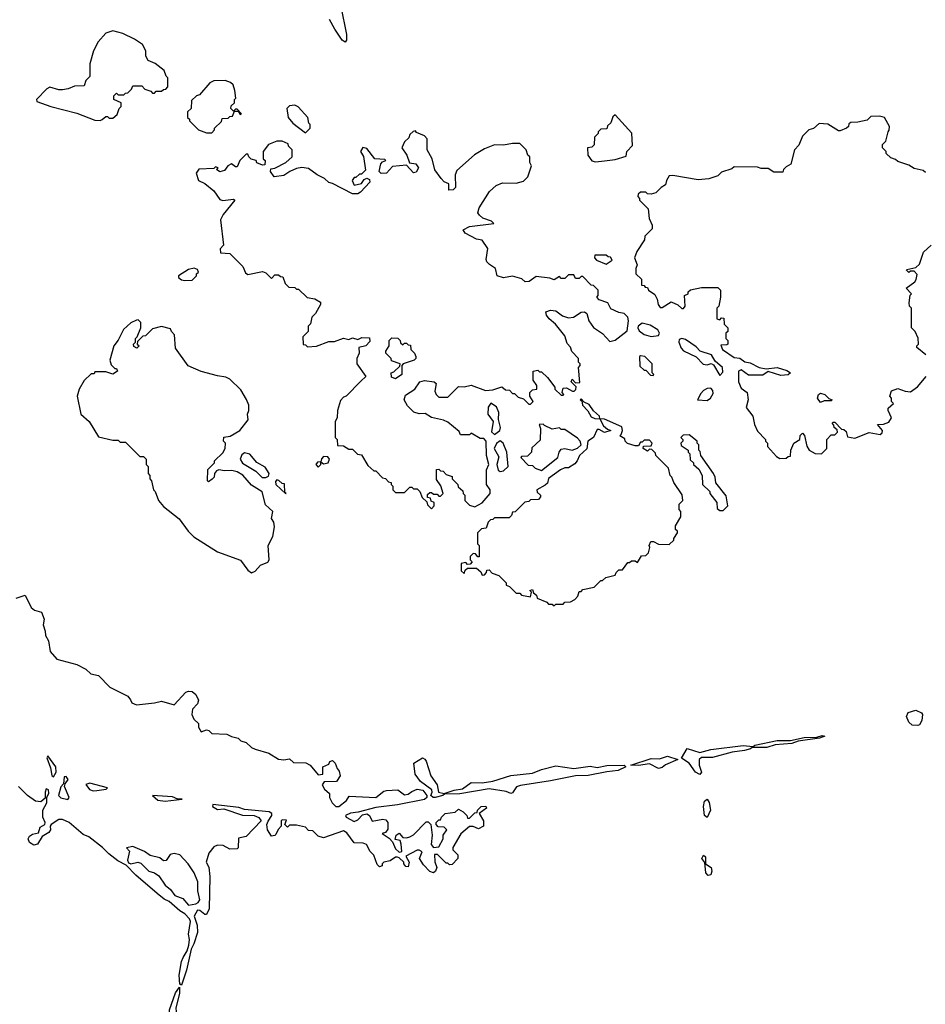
# Model space of a CAD drawing. Extents: x 2386423 to 2568864, y 578392 to 761999.
# Tile 104 of 256: x 2523567 to 2528597, y 641515 to 646988. Entities that reach past the tile are written whole.
import ezdxf

# ---------------------------------------------------------------- set-up
doc = ezdxf.new("R2010")
doc.units = 0

msp = doc.modelspace()

# ---------------------------------------------------------------- linework, layer by layer
at = {"layer": '0CON05XD'}
for points in [[(2525351.7, 647061.7), (2525382.5, 646905), (2525382.5, 646875), (2525375, 646862.5), (2525357.5, 646875), (2525316.7, 646935), (2525288.3, 646988.3)], [(2524015, 646427.5), (2524025, 646432.5), (2524045, 646450), (2524055, 646450), (2524065, 646440), (2524085, 646440), (2524108.3, 646461.7), (2524120, 646495), (2524130, 646505), (2524130, 646525), (2524090, 646545), (2524090, 646565), (2524105, 646580), (2524115, 646570), (2524145, 646570), (2524155, 646580), (2524168.3, 646581.7), (2524188.3, 646601.7), (2524195, 646620), (2524245, 646620), (2524261.7, 646601.7), (2524295, 646590), (2524305, 646580), (2524315, 646580), (2524325, 646590), (2524355, 646590), (2524365, 646600), (2524378.3, 646601.7), (2524390, 646615), (2524390, 646665), (2524380, 646675), (2524370, 646705), (2524320, 646745), (2524280.7, 646760.7), (2524267.5, 646785), (2524267.5, 646815), (2524249.3, 646849.3), (2524205, 646880), (2524140.7, 646910.7), (2524083.6, 646926.4), (2524045, 646912.5), (2524002.5, 646865), (2523977.5, 646815), (2523957, 646743), (2523957, 646673), (2523935, 646650), (2523925, 646620), (2523870.7, 646619.3), (2523836.4, 646603.6), (2523805, 646597.5), (2523785, 646597.5), (2523735, 646612.5), (2523717, 646603), (2523660, 646545), (2523663, 646533), (2523740, 646505), (2523885, 646468.8), (2523985, 646430), (2524015, 646427.5)], [(2524635, 646360), (2524650, 646375), (2524650, 646385), (2524688.3, 646421.7), (2524691.7, 646438.3), (2524725, 646440), (2524735, 646450), (2524748.3, 646451.7), (2524760, 646480), (2524780, 646480), (2524791.7, 646461.7), (2524800, 646465), (2524775, 646490), (2524765, 646490), (2524755, 646480), (2524740, 646495), (2524741.7, 646508.3), (2524760, 646525), (2524760, 646545), (2524767.5, 646552.5), (2524762.5, 646595), (2524752.5, 646625), (2524738.3, 646638.3), (2524709.3, 646649.3), (2524645, 646647.5), (2524623.6, 646636.4), (2524565, 646570), (2524550, 646565), (2524521.7, 646538.3), (2524520, 646495), (2524500, 646475), (2524500, 646445), (2524510, 646435), (2524510, 646425), (2524560, 646375), (2524605, 646360), (2524635, 646360)], [(2525155, 646360), (2525180, 646385), (2525180, 646405), (2525173, 646413), (2525167.5, 646445), (2525113.6, 646503.6), (2525095, 646512.5), (2525065, 646510), (2525050, 646495), (2525057.5, 646445), (2525083.6, 646413.6), (2525155, 646360)], [(2526765, 646198.8), (2526815, 646203.8), (2526875, 646210), (2526935, 646230), (2526940, 646255), (2526971.7, 646288.3), (2526967, 646357), (2526875, 646460), (2526861.7, 646448.3), (2526850, 646415), (2526831.7, 646398.3), (2526828.3, 646381.7), (2526795, 646380), (2526780, 646365), (2526780, 646355), (2526760, 646335), (2526758.3, 646291.7), (2526745, 646280), (2526720, 646275), (2526722.5, 646235), (2526744.2, 646204.2), (2526765, 646198.8)], [(2528598.3, 646138.3), (2528585, 646150), (2528535, 646160), (2528505, 646180), (2528445, 646200), (2528431.7, 646211.7), (2528405, 646220), (2528380, 646245), (2528380, 646255), (2528360, 646275), (2528360, 646295), (2528377, 646313), (2528390, 646365), (2528397, 646373), (2528397.5, 646395), (2528370, 646445), (2528345, 646452.5), (2528295, 646450), (2528275, 646430), (2528221.7, 646418.3), (2528183, 646417), (2528171.7, 646408.3), (2528170, 646395), (2528160, 646385), (2528125, 646370), (2528115, 646370), (2528055, 646407.5), (2528008.3, 646411.7), (2527977, 646383), (2527950, 646375), (2527915, 646340), (2527895, 646290), (2527870, 646265), (2527850, 646185), (2527825, 646170), (2527810, 646155), (2527805, 646140), (2527755, 646140), (2527725, 646160), (2527685, 646160), (2527665, 646167.5), (2527535, 646170), (2527521.7, 646158.3), (2527465, 646140), (2527445, 646120), (2527395, 646102.5), (2527335, 646097.5), (2527195, 646122.5), (2527175, 646120), (2527160, 646095), (2527155, 646070), (2527130, 646055), (2527100, 646025), (2527075, 646017.5), (2527055, 646020), (2527045, 646030), (2527015, 646030), (2527001.7, 646018.3), (2527000, 646005), (2527010, 645995), (2527010, 645985), (2527057, 645937), (2527063, 645883), (2527080, 645845), (2527080, 645825), (2527040, 645785), (2527037.5, 645765), (2526995, 645700), (2526982.5, 645665), (2526997.5, 645625), (2526990, 645605), (2526990, 645575), (2527020, 645545), (2527021.7, 645511.7), (2527035, 645510), (2527041.7, 645501.7), (2527055, 645500), (2527060, 645485), (2527095, 645460), (2527107.5, 645435), (2527112.5, 645405), (2527125, 645387.5), (2527135, 645387.5), (2527185, 645420), (2527222.5, 645402.5), (2527245, 645382.5), (2527255, 645382.5), (2527262.5, 645395), (2527260, 645455), (2527280, 645465), (2527280, 645475), (2527293, 645487), (2527355, 645500), (2527445, 645500), (2527460, 645485), (2527460, 645445), (2527450, 645395), (2527440, 645385), (2527440, 645325), (2527455, 645320), (2527465, 645330), (2527478.3, 645328.3), (2527480, 645295), (2527500, 645275), (2527500, 645255), (2527490, 645245), (2527490, 645215), (2527500, 645205), (2527500, 645185), (2527495, 645180), (2527461.7, 645178.3), (2527470, 645155), (2527535, 645110.8), (2527567, 645107), (2527595, 645086.2), (2527625, 645080), (2527675, 645053.8), (2527712.5, 645047.5), (2527775, 645053.8), (2527828.8, 645038.8), (2527847.5, 645025), (2527836.2, 645013.8), (2527795, 645010), (2527725, 645033.3), (2527695, 645011.2), (2527615, 645012.5), (2527575, 645042.5), (2527560, 645035), (2527560, 644975), (2527575, 644940), (2527607.5, 644915), (2527612.5, 644875), (2527603, 644833), (2527640, 644785), (2527648.3, 644738.3), (2527665, 644700), (2527710, 644655), (2527710, 644645), (2527720, 644635), (2527720, 644615), (2527770.7, 644560.7), (2527788.3, 644548.3)], [(2525855, 644270), (2525870, 644285), (2525870, 644305), (2525851.7, 644311.7), (2525848.3, 644328.3), (2525831.7, 644331.7), (2525831.7, 644348.3), (2525845, 644360), (2525855, 644360), (2525865, 644350), (2525885, 644350), (2525895, 644340), (2525905, 644340), (2525920, 644355), (2525907, 644397), (2525883, 644433), (2525881.7, 644488.3), (2525895, 644490), (2525905, 644480), (2525918.3, 644478.3), (2525935, 644460), (2525968.3, 644448.3), (2525970, 644435), (2526000, 644405), (2526001.7, 644391.7), (2526028.3, 644368.3), (2526030, 644355), (2526040, 644345), (2526040, 644315), (2526065, 644290), (2526095, 644280), (2526135, 644302.5), (2526180, 644355), (2526180, 644375), (2526160, 644405), (2526160, 644485), (2526172.5, 644515), (2526160, 644565), (2526157.5, 644645), (2526145, 644660), (2526125, 644660), (2526075, 644690), (2526065, 644680), (2526015, 644680), (2526008.3, 644698.3), (2525945, 644750), (2525921.7, 644761.7), (2525855, 644777.5), (2525819.3, 644799.3), (2525785, 644796.7), (2525756.1, 644806.1), (2525721.2, 644841.2), (2525703.3, 644875), (2525709.3, 644900.7), (2525762.5, 644935), (2525790, 644975), (2525815, 644982.5), (2525870, 644975), (2525880, 644965), (2525873.6, 644923.6), (2525880, 644905), (2525895, 644890), (2525945, 644890), (2526005, 644950), (2526035, 644947.5), (2526075, 644956.7), (2526155, 644926.7), (2526195, 644931.2), (2526245, 644947.5), (2526265, 644930), (2526288.3, 644928.3), (2526305, 644910), (2526315, 644910), (2526335, 644890), (2526365, 644880), (2526395, 644850), (2526405, 644850), (2526420, 644865), (2526400, 644895), (2526400, 644915), (2526415, 644930), (2526440, 644935), (2526440, 644955), (2526420, 644985), (2526420, 645035), (2526445, 645040), (2526455, 645030), (2526465, 645030), (2526498.3, 644998.3), (2526540, 644945), (2526540, 644935), (2526575, 644900), (2526585, 644900), (2526590, 644905), (2526580, 644915), (2526585, 644940), (2526605, 644942.5), (2526637, 644923), (2526647.5, 644922.5), (2526657, 644933), (2526657.5, 644947.5), (2526630, 644975), (2526635, 644990), (2526655, 644970), (2526678.3, 644971.7), (2526670, 645055), (2526680, 645065), (2526680, 645075), (2526670, 645085), (2526670, 645105), (2526633, 645143), (2526627, 645167), (2526608.3, 645188.3), (2526595, 645230), (2526542.5, 645295), (2526507.5, 645325), (2526492.5, 645345), (2526490, 645365), (2526515, 645372.5), (2526545, 645370), (2526581.7, 645341.7), (2526615, 645330), (2526642.5, 645335), (2526685, 645362.5), (2526705, 645363.3), (2526716.7, 645355), (2526728.8, 645315), (2526755, 645277.5), (2526805, 645243.8), (2526845, 645200), (2526875, 645207.5), (2526940.7, 645259.3), (2526949.2, 645315), (2526945.4, 645335.4), (2526925, 645355.6), (2526895, 645360), (2526850.3, 645380.3), (2526833.6, 645413.6), (2526785, 645430), (2526772.5, 645445), (2526780, 645455), (2526780, 645485), (2526755, 645510), (2526741.7, 645511.7), (2526695, 645560), (2526685, 645560), (2526675, 645550), (2526655, 645550), (2526645, 645570), (2526615, 645570), (2526595, 645550), (2526575, 645550), (2526565, 645560), (2526535, 645542.5), (2526511.7, 645551.7), (2526435, 645560), (2526397, 645533), (2526375, 645530), (2526357, 645547), (2526305, 645562.5), (2526255, 645553.8), (2526220, 645565), (2526210, 645605), (2526177, 645627), (2526161.7, 645641.7), (2526157.5, 645655), (2526167, 645717), (2526135, 645762.5), (2526105, 645767.5), (2526041.5, 645801.5), (2526030, 645820), (2526065, 645837.8), (2526200, 645855), (2526188.3, 645868.3), (2526140, 645885), (2526120.7, 645900.7), (2526112.5, 645915), (2526118.3, 645941.7), (2526177, 646033), (2526213, 646067), (2526248.3, 646081.7), (2526325, 646080), (2526365, 646090), (2526390, 646115), (2526410, 646175), (2526400, 646195), (2526400, 646225), (2526390, 646235), (2526380, 646265), (2526345, 646300), (2526305, 646300), (2526255, 646290), (2526205, 646293.3), (2526149.3, 646270.7), (2526093.6, 646236.4), (2525995, 646150), (2525986.7, 646125), (2525987.5, 646055), (2525975, 646042.5), (2525950, 646040), (2525950, 646075), (2525925, 646087.5), (2525907.5, 646105), (2525873, 646153), (2525857.5, 646215), (2525830, 646265), (2525830, 646325), (2525815, 646342.5), (2525771.7, 646361.7), (2525765, 646370), (2525753, 646367), (2525735, 646350), (2525728.3, 646331.7), (2525705, 646310), (2525690, 646275), (2525717.5, 646235), (2525731.7, 646191.7), (2525767, 646187), (2525782.5, 646165), (2525769.3, 646140.7), (2525755, 646137.5), (2525715, 646180), (2525638.3, 646171.7), (2525604.2, 646135.8), (2525575, 646133.8), (2525563.8, 646145), (2525573, 646187), (2525581.7, 646198.3), (2525600, 646205), (2525595, 646210), (2525540, 646215), (2525495, 646272.5), (2525473, 646277), (2525460, 646255), (2525477, 646227), (2525487.5, 646152.5), (2525465, 646130), (2525455, 646130), (2525435, 646110), (2525425, 646110), (2525413.6, 646093.6), (2525425, 646067.5), (2525465, 646077.5), (2525480.7, 646099.3), (2525495, 646107.5), (2525510, 646100), (2525511.2, 646085), (2525460.7, 646029.3), (2525445, 646020), (2525415, 646020), (2525305, 646077.5), (2525285, 646082.5), (2525260, 646105), (2525220, 646125), (2525171.7, 646161.7), (2525135, 646166.2), (2525105, 646161.2), (2525067.5, 646145), (2525035, 646121.2), (2524980, 646115), (2524960, 646145), (2524961.7, 646158.3), (2524985, 646162.5), (2525045, 646193.3), (2525080, 646225), (2525080, 646265), (2525060, 646285), (2525058.3, 646298.3), (2525025, 646312.5), (2524995, 646312.5), (2524950, 646295), (2524920, 646255), (2524920, 646215), (2524930, 646205), (2524928.3, 646181.7), (2524915, 646180), (2524885, 646192.5), (2524880, 646205), (2524853, 646213), (2524840, 646225), (2524835, 646240), (2524825, 646240), (2524790, 646205), (2524775, 646170), (2524765, 646170), (2524743, 646187), (2524723.6, 646176.4), (2524705, 646150), (2524678.3, 646141.7), (2524660, 646155), (2524670, 646165), (2524655, 646170), (2524645, 646160), (2524563, 646157), (2524547.5, 646135), (2524560, 646095), (2524595, 646077.5), (2524645.9, 646035.9), (2524678.8, 645988.8), (2524695, 645982.5), (2524755, 645990), (2524762.5, 645985), (2524697.5, 645905), (2524683.3, 645875), (2524700, 645735), (2524680, 645715), (2524681.7, 645691.7), (2524735, 645687.5), (2524805.9, 645615.9), (2524821.7, 645581.7), (2524835, 645572.5), (2524915, 645587.5), (2524935, 645580), (2524965, 645550), (2524985, 645570), (2525005, 645570), (2525015, 645560), (2525028.3, 645558.3), (2525041.7, 645521.7), (2525061.7, 645501.7), (2525095, 645500), (2525105, 645490), (2525115, 645490), (2525163, 645443), (2525207, 645437), (2525238.3, 645418.3), (2525237.5, 645405), (2525210, 645355), (2525190, 645335), (2525181.7, 645298.3), (2525170, 645285), (2525170, 645255), (2525140, 645225), (2525141.7, 645181.7), (2525155, 645180), (2525165, 645170), (2525215, 645172.5), (2525285, 645200), (2525315, 645200), (2525365, 645217.5), (2525395, 645210), (2525415, 645220), (2525445, 645210), (2525468.3, 645221.7), (2525509.3, 645219.3), (2525511.7, 645198.3), (2525490, 645175), (2525450, 645165), (2525452.5, 645135), (2525440, 645105), (2525440, 645075), (2525490, 645005), (2525461.7, 644978.3), (2525380, 644895), (2525365, 644890), (2525348.3, 644871.7), (2525332.5, 644815), (2525330, 644775), (2525320, 644755), (2525320, 644665), (2525330, 644655), (2525331.7, 644621.7), (2525365, 644620), (2525395, 644600), (2525415, 644600), (2525443, 644573), (2525465, 644570), (2525500.7, 644510.7), (2525535, 644480), (2525545, 644480), (2525581.7, 644441.7), (2525598.3, 644438.3), (2525615, 644420), (2525630, 644415), (2525630, 644405), (2525640, 644395), (2525640, 644375), (2525655, 644360), (2525705, 644360), (2525735, 644390), (2525745, 644390), (2525755, 644380), (2525775, 644380), (2525790, 644365), (2525801.7, 644331.7), (2525828.3, 644308.3), (2525831.7, 644291.7), (2525855, 644270)], [(2528600, 645125), (2528550, 645165), (2528550, 645175), (2528560, 645185), (2528557, 645217), (2528540, 645255), (2528520, 645275), (2528520, 645385), (2528510, 645395), (2528507.5, 645415), (2528512.5, 645457.5), (2528520, 645465), (2528490, 645495), (2528538.3, 645531.7), (2528547, 645543), (2528551.7, 645571.7), (2528535, 645590), (2528515, 645590), (2528505, 645582.5), (2528492.5, 645595), (2528495, 645600), (2528545, 645610), (2528565, 645630), (2528587.5, 645695), (2528630, 645735)], [(2526825, 645630), (2526858.3, 645651.7), (2526848.3, 645668.3), (2526835, 645670), (2526825, 645680), (2526761.7, 645678.3), (2526760, 645665), (2526771.7, 645651.7), (2526825, 645630)], [(2524485, 645537.5), (2524525, 645540), (2524550, 645565), (2524550, 645575), (2524560, 645585), (2524555, 645600), (2524537, 645607), (2524505, 645600), (2524450, 645565), (2524450, 645555), (2524465, 645542.5), (2524485, 645537.5)], [(2524855, 643912.5), (2524875, 643922.5), (2524903.9, 643956.1), (2524945, 643972.5), (2524952.5, 643985), (2524946.7, 644065), (2524973.3, 644115), (2524981.7, 644168.3), (2524978.8, 644195), (2524966, 644215), (2524972.5, 644255), (2524932.2, 644292.2), (2524914, 644364), (2524855, 644401.2), (2524805.6, 644455.6), (2524774.6, 644474.6), (2524745, 644482.2), (2524705, 644480), (2524673.3, 644486.7), (2524660, 644480), (2524650, 644465), (2524647.5, 644445), (2524636.4, 644433.6), (2524615, 644420), (2524610, 644425), (2524611.7, 644488.3), (2524650, 644525), (2524650, 644535), (2524695, 644580), (2524707.5, 644605), (2524710, 644635), (2524700, 644645), (2524701.7, 644668.3), (2524737, 644673), (2524790, 644705), (2524837, 644763), (2524832.5, 644795), (2524840, 644815), (2524840, 644845), (2524827, 644877), (2524795, 644930), (2524735, 644990), (2524711.7, 645001.7), (2524665, 645007.5), (2524575, 645032.5), (2524503.6, 645063.6), (2524433, 645163), (2524427, 645237), (2524410, 645255), (2524405, 645270), (2524355, 645282.5), (2524305, 645270), (2524265, 645230), (2524251.7, 645228.3), (2524221.7, 645198.3), (2524220, 645185), (2524230, 645175), (2524218.3, 645161.7), (2524201.7, 645171.7), (2524200, 645185), (2524210, 645195), (2524210, 645215), (2524220, 645225), (2524240, 645275), (2524240, 645305), (2524225, 645320), (2524215, 645317.5), (2524185, 645302.5), (2524143.6, 645266.4), (2524113.6, 645206.4), (2524090, 645175), (2524067.5, 645095), (2524075, 645070), (2524095, 645050), (2524105, 645050), (2524110, 645035), (2524085, 645017.5), (2524045, 645030), (2523985, 645030), (2523980, 645020), (2523965, 645020), (2523925, 644982.5), (2523896.7, 644935), (2523886.7, 644895), (2523907.5, 644795), (2523952.5, 644755), (2524005, 644670), (2524085, 644650), (2524115, 644650), (2524125, 644640), (2524155, 644640), (2524235, 644560), (2524255, 644560), (2524270, 644545), (2524270, 644515), (2524280, 644505), (2524280, 644465), (2524290, 644455), (2524290, 644435), (2524300, 644425), (2524310, 644375), (2524320, 644365), (2524337.5, 644315), (2524365, 644282.5), (2524453, 644213), (2524503.3, 644145), (2524534.3, 644114.3), (2524665, 644030), (2524793.6, 643983.6), (2524835, 643927.5), (2524855, 643912.5)], [(2527075, 645227.5), (2527115, 645233.3), (2527121.2, 645245), (2527111.2, 645265), (2527069.2, 645289.2), (2527025, 645301.4), (2527002, 645285), (2527000, 645275), (2527008.3, 645258.3), (2527035, 645238), (2527075, 645227.5)], [(2525655, 644992.5), (2525631.7, 645001.7), (2525630, 645025), (2525645, 645030), (2525678.3, 645061.7), (2525680, 645075), (2525631.7, 645091.7), (2525630, 645105), (2525600, 645135), (2525600, 645145), (2525620, 645175), (2525620, 645205), (2525635, 645220), (2525668.3, 645218.3), (2525680, 645205), (2525681.7, 645191.7), (2525695, 645180), (2525705, 645190), (2525715, 645190), (2525725, 645180), (2525738.3, 645178.3), (2525740, 645155), (2525760, 645135), (2525767.5, 645115), (2525767.5, 645105), (2525757.5, 645095), (2525697.5, 645075), (2525690, 645065), (2525690, 645015), (2525655, 644992.5)], [(2527455, 645010), (2527471.7, 645028.3), (2527470, 645055), (2527430, 645090), (2527408.8, 645125), (2527346, 645146), (2527325, 645168.8), (2527265, 645211.2), (2527245, 645216), (2527230, 645210), (2527227.5, 645195), (2527241.7, 645161.7), (2527255, 645147.5), (2527323.6, 645113.6), (2527363, 645073), (2527385, 645070), (2527407.5, 645077.5), (2527420, 645070), (2527455, 645010)], [(2527085, 645010), (2527090, 645015), (2527080, 645025), (2527080, 645075), (2527040, 645115), (2527015, 645120), (2527010, 645115), (2527011.7, 645061.7), (2527035, 645040), (2527045, 645040), (2527071.7, 645011.7), (2527085, 645010)], [(2527788.3, 644548.3), (2527825, 644550), (2527835, 644560), (2527848.3, 644561.7), (2527850, 644595), (2527866.4, 644633.6), (2527900, 644655), (2527903, 644677), (2527915, 644690), (2527927, 644677), (2527938.3, 644618.3), (2527952.5, 644595), (2527985, 644577.5), (2528020, 644575), (2528050, 644605), (2528050, 644655), (2528075, 644680), (2528095, 644680), (2528110, 644695), (2528108.3, 644708.3), (2528091.7, 644721.7), (2528090, 644735), (2528080, 644745), (2528085, 644750), (2528095, 644750), (2528131.7, 644711.7), (2528145, 644710), (2528158.3, 644698.3), (2528165, 644670), (2528205, 644662.5), (2528285, 644692.5), (2528347, 644683), (2528358.3, 644691.7), (2528360, 644705), (2528331.7, 644738.3), (2528365, 644740), (2528395, 644750), (2528410, 644775), (2528390, 644815), (2528391.7, 644828.3), (2528420, 644855), (2528410, 644865), (2528410, 644885), (2528400, 644895), (2528410, 644925), (2528445, 644937.5), (2528485, 644922.5), (2528515, 644920), (2528553, 644947), (2528602.5, 645005)], [(2527385, 644872), (2527403.3, 644885), (2527419.3, 644910.7), (2527417, 644927), (2527405, 644940), (2527385, 644938.8), (2527365, 644926.7), (2527349.5, 644910.5), (2527332.5, 644875), (2527385, 644872)], [(2528015, 644860), (2527997.5, 644885), (2528003.3, 644905), (2528015, 644912.5), (2528040, 644905), (2528061.7, 644881.7), (2528080, 644875), (2528075, 644870), (2528035, 644870), (2528015, 644860)], [(2526535, 643730), (2526545, 643740), (2526585, 643740), (2526595, 643750), (2526627, 643753), (2526650, 643765), (2526667, 643783), (2526675, 643810), (2526685, 643810), (2526695, 643820), (2526757, 643833), (2526795, 643870), (2526805, 643870), (2526823, 643887), (2526875, 643900), (2526880, 643915), (2526895, 643930), (2526915, 643930), (2526945, 643970), (2526955, 643970), (2526965, 643980), (2526985, 643980), (2526998.3, 643971.7), (2527021.7, 644008.3), (2527045, 644010), (2527060, 644025), (2527067.5, 644055), (2527062.5, 644065), (2527073, 644087), (2527087, 644087), (2527115, 644072.5), (2527175, 644070), (2527200, 644095), (2527200, 644105), (2527220, 644135), (2527220, 644145), (2527210, 644155), (2527210, 644175), (2527240, 644225), (2527240, 644255), (2527230, 644265), (2527230, 644295), (2527250, 644315), (2527247, 644347), (2527200, 644415), (2527190, 644445), (2527180, 644455), (2527170, 644495), (2527100, 644565), (2527098.3, 644578.3), (2527078.3, 644598.3), (2527065, 644600), (2527055, 644590), (2527030, 644605), (2527031.7, 644618.3), (2527075, 644620), (2527080, 644635), (2527065, 644650), (2527035, 644650), (2527025, 644640), (2527015, 644640), (2527005, 644620), (2526985, 644620), (2526943, 644633), (2526930, 644645), (2526928.3, 644658.3), (2526900, 644675), (2526908.3, 644681.7), (2526916.1, 644703.9), (2526912.5, 644725), (2526815, 644766.7), (2526790, 644770), (2526787.5, 644785), (2526753.6, 644813.6), (2526729.3, 644849.3), (2526701.7, 644861.7), (2526685, 644880), (2526680, 644875), (2526690, 644870), (2526692.5, 644845), (2526723.6, 644813.6), (2526740.7, 644780.7), (2526760.7, 644770.7), (2526790, 644770), (2526810, 644730), (2526831.7, 644711.7), (2526850, 644705), (2526815, 644692.5), (2526785, 644710), (2526775, 644710), (2526753.9, 644666.1), (2526723.3, 644645), (2526717, 644603), (2526676.2, 644565), (2526663.8, 644535), (2526650, 644520), (2526615, 644497.5), (2526595, 644496.7), (2526570, 644485), (2526505, 644437.5), (2526498.3, 644411.7), (2526485, 644400), (2526440, 644375), (2526441.7, 644361.7), (2526460, 644345), (2526460, 644335), (2526448.3, 644321.7), (2526405, 644320), (2526395, 644310), (2526373, 644307), (2526318.3, 644251.7), (2526305, 644250), (2526298.3, 644231.7), (2526285, 644220), (2526205, 644220), (2526195, 644210), (2526181.7, 644208.3), (2526170, 644195), (2526158.3, 644161.7), (2526131.7, 644158.3), (2526110, 644135), (2526110, 644075), (2526120, 644065), (2526118.3, 644001.7), (2526111.7, 644001.7), (2526098.3, 644018.3), (2526085, 644020), (2526070, 644005), (2526070, 643985), (2526080, 643975), (2526068.3, 643961.7), (2526055, 643960), (2526045, 643970), (2526020, 643965), (2526020, 643925), (2526035, 643910), (2526041.7, 643928.3), (2526055, 643940), (2526105, 643940), (2526128.3, 643918.3), (2526135, 643900), (2526148.3, 643901.7), (2526160, 643915), (2526161.7, 643928.3), (2526175, 643930), (2526191.7, 643911.7), (2526228.3, 643898.3), (2526268.3, 643858.3), (2526270, 643845), (2526288.3, 643838.3), (2526325, 643800), (2526345, 643800), (2526355, 643790), (2526405, 643780), (2526410, 643805), (2526400, 643815), (2526415, 643820), (2526421.7, 643801.7), (2526438.3, 643788.3), (2526441.7, 643771.7), (2526495, 643750), (2526505, 643740), (2526525, 643740), (2526535, 643730)], [(2526205, 644682.5), (2526233.3, 644705), (2526238.3, 644721.7), (2526226.2, 644765), (2526229.2, 644805), (2526215.6, 644835.6), (2526183.3, 644856.7), (2526170, 644835), (2526167.5, 644795), (2526196.7, 644755), (2526187, 644697), (2526205, 644682.5)], [(2526465, 644482), (2526556.2, 644555), (2526563.3, 644585), (2526575, 644600), (2526595, 644603.8), (2526635, 644596), (2526665, 644606), (2526685.9, 644624.1), (2526680, 644645), (2526665, 644662.5), (2526595, 644710), (2526575, 644710), (2526565, 644720), (2526525, 644712.5), (2526481.7, 644731.7), (2526475, 644740), (2526451.7, 644738.3), (2526460, 644715), (2526458.3, 644651.7), (2526411.7, 644608.3), (2526410, 644585), (2526388.3, 644561.7), (2526355, 644560), (2526350, 644555), (2526391.7, 644511.7), (2526415, 644510), (2526430, 644495), (2526465, 644482)], [(2527475, 644260), (2527500, 644285), (2527491.7, 644341.7), (2527433, 644413), (2527430, 644445), (2527420, 644465), (2527350, 644565), (2527347, 644587), (2527340, 644595), (2527340, 644625), (2527330, 644635), (2527330, 644645), (2527285, 644680), (2527251.7, 644678.3), (2527240, 644665), (2527250, 644655), (2527250, 644645), (2527240, 644635), (2527241.7, 644621.7), (2527280, 644595), (2527280, 644585), (2527290, 644575), (2527291.7, 644541.7), (2527310, 644525), (2527310, 644515), (2527339.3, 644489.3), (2527357.5, 644455), (2527360, 644405), (2527400, 644365), (2527400, 644355), (2527440, 644305), (2527441.7, 644271.7), (2527455, 644260), (2527475, 644260)], [(2526235, 644477.5), (2526255, 644480), (2526280, 644505), (2526272.5, 644585), (2526253.3, 644635), (2526235, 644646.7), (2526215, 644632.5), (2526203.3, 644605), (2526227.7, 644557.7), (2526216.7, 644515), (2526223.8, 644483.8), (2526235, 644477.5)], [(2524935, 644443.3), (2524949.3, 644450.7), (2524953.3, 644465), (2524931.2, 644501.2), (2524885, 644527.5), (2524845, 644573.3), (2524815, 644580), (2524800.5, 644569.5), (2524791.2, 644545), (2524805, 644523.3), (2524878.3, 644478.3), (2524913.9, 644443.9), (2524935, 644443.3)], [(2525225, 644500), (2525240, 644515), (2525240, 644530), (2525255, 644520), (2525280, 644525), (2525287.5, 644545), (2525278.3, 644558.3), (2525255, 644560), (2525243.3, 644546.7), (2525240, 644530), (2525221.7, 644528.3), (2525212.5, 644515), (2525225, 644500)], [(2525045, 644352.5), (2525047, 644357), (2525040, 644360), (2525038.3, 644408.3), (2525025, 644410), (2525007, 644427), (2524995, 644430), (2524988.3, 644421.7), (2524990, 644405), (2525045, 644352.5)], [(2523548.3, 643771.7), (2523598.3, 643788.3), (2523630.7, 643720.7), (2523650, 643705), (2523687.5, 643695), (2523702.5, 643655), (2523697.5, 643625), (2523709.3, 643589.3), (2523710, 643565), (2523727.5, 643535), (2523736.1, 643476.1), (2523773.6, 643433.6), (2523885, 643403.3), (2523935, 643377.5), (2523961.7, 643351.7), (2524005, 643342.5), (2524067, 643277), (2524168.3, 643228.3), (2524181.7, 643208.3), (2524190.7, 643190.7), (2524215, 643180), (2524315, 643190), (2524355, 643200), (2524425, 643180), (2524489.5, 643250.5), (2524505, 643256.2), (2524525, 643253.8), (2524545, 643236.7), (2524560, 643205), (2524554.1, 643185.9), (2524526.7, 643155), (2524522.5, 643125), (2524535, 643100), (2524560, 643075), (2524560, 643055), (2524575, 643030), (2524605, 643040), (2524617, 643037), (2524635, 643020), (2524717, 643017), (2524743, 643003), (2524780, 642995), (2524795, 642980), (2524825, 642970), (2524855, 642942.5), (2524875, 642932.5), (2524951.7, 642911.7), (2525005, 642876.7), (2525035, 642873.3), (2525065, 642880), (2525088.3, 642858.3), (2525157, 642857), (2525180, 642845), (2525225, 642790), (2525250, 642795), (2525250, 642835), (2525285, 642850), (2525290, 642865), (2525305, 642870), (2525320, 642855), (2525330, 642825), (2525341.7, 642811.7), (2525347.5, 642785), (2525327, 642753), (2525258.3, 642751.7), (2525247.5, 642735), (2525260.7, 642710.7), (2525287, 642687), (2525287.5, 642665), (2525302.5, 642635), (2525322.5, 642615), (2525340, 642615), (2525383, 642647), (2525397.5, 642672.5), (2525545, 642664.2), (2525590, 642700), (2525605, 642704), (2525667.1, 642707.1), (2525705, 642680), (2525725, 642682.5), (2525745, 642698)], [(2528555, 643064), (2528525, 643066), (2528505, 643084), (2528491.9, 643115), (2528502.7, 643137.3), (2528545, 643149.2), (2528576, 643135), (2528580.8, 643125), (2528577.2, 643092.8), (2528565, 643068.8), (2528555, 643064)], [(2527345, 642792.5), (2527320.8, 642805), (2527285.7, 642855.7), (2527243.6, 642883.6), (2527275, 642937.5), (2527345, 642914.2), (2527405, 642931.8), (2527585, 642953.1), (2527641.7, 642948.3), (2527650, 642955), (2527775, 642981.4), (2527848.8, 642981.2), (2527925, 642998.6), (2527995, 643000), (2528025, 643010), (2528040, 643005), (2528010, 642995), (2527891.7, 642978.3), (2527855, 642964.5), (2527762.7, 642957.3), (2527717, 642943), (2527635, 642943.3), (2527625.5, 642934.5), (2527592.5, 642925), (2527525, 642916.7), (2527415, 642887.7), (2527355, 642887.1), (2527340.9, 642875), (2527340.9, 642845), (2527354.2, 642805), (2527345, 642792.5)], [(2523755, 642780), (2523769.6, 642805), (2523768.5, 642835), (2523723.3, 642896.7), (2523717.5, 642885), (2523738.6, 642828.6), (2523746.4, 642786.4), (2523755, 642780)], [(2525875, 642664.3), (2525863.8, 642665), (2525851.4, 642675), (2525858.9, 642695), (2525856.7, 642706.7), (2525793, 642753), (2525764.2, 642794.2), (2525756.2, 642855), (2525805, 642884.2), (2525818.2, 642878.2), (2525825, 642866.7), (2525850, 642785), (2525885.6, 642735), (2525892.5, 642695), (2525925, 642686.2), (2525980, 642705), (2526027.1, 642712.9), (2526075, 642748.6), (2526135, 642746.9), (2526195.5, 642754.5), (2526295, 642787.1), (2526415, 642800), (2526465, 642820), (2526545, 642840), (2526645, 642825.8), (2526735, 642838.1), (2526775, 642830.9), (2526827.8, 642842.2), (2526923.8, 642843.8), (2526933.3, 642835), (2526891.2, 642815), (2526827.8, 642807.8), (2526725, 642787.6), (2526654.7, 642784.7), (2526515, 642756.5), (2526347.9, 642732.1), (2526326.9, 642723.1), (2526305, 642690), (2526295, 642686.7), (2526268.7, 642698.7), (2526175, 642713.4), (2526012.5, 642685), (2525926.2, 642683.8), (2525916.7, 642675), (2525875, 642664.3)], [(2527115, 642825.8), (2527065, 642850.8), (2527005, 642842.5), (2526962.5, 642845), (2527075, 642881.1), (2527121.1, 642878.9), (2527165, 642894.4), (2527223.3, 642875), (2527154.6, 642845.4), (2527135, 642830.8), (2527115, 642825.8)], [(2523835, 642653.8), (2523842.5, 642665), (2523816.2, 642725), (2523819.3, 642740.7), (2523836, 642765), (2523825, 642780.8), (2523815, 642780), (2523810, 642740), (2523795, 642723.3), (2523783.5, 642675), (2523795, 642662.2), (2523835, 642653.8)], [(2525745, 642698), (2525775, 642710), (2525805.6, 642705.6), (2525828.1, 642675), (2525828.1, 642665), (2525815, 642652.7), (2525666.1, 642623.9), (2525545, 642608.2), (2525447.2, 642582.8), (2525405, 642578.2), (2525376.7, 642565), (2525380, 642555), (2525425, 642531.2), (2525445, 642541.2), (2525471.7, 642568.3), (2525495, 642574.5), (2525510, 642565), (2525525, 642533.3), (2525584.2, 642544.2), (2525600.8, 642540.8), (2525612.5, 642525), (2525611.4, 642488.6), (2525599.3, 642470.7), (2525580, 642465), (2525619.3, 642439.3), (2525638.3, 642418.3), (2525655, 642380), (2525675, 642360), (2525690, 642365), (2525686, 642406), (2525680, 642425), (2525651.7, 642431.7), (2525657.5, 642455), (2525675, 642466.7), (2525695, 642442.5), (2525715, 642440), (2525733.6, 642446.4), (2525755, 642457.5), (2525825, 642530), (2525835, 642530), (2525850, 642515), (2525857.5, 642455), (2525853, 642403), (2525865, 642387.5), (2525895, 642390), (2525920, 642435), (2525920, 642455), (2525940, 642485), (2525925, 642500), (2525891.7, 642501.7), (2525880, 642515), (2525880, 642525), (2525895, 642540), (2525905, 642540), (2525910, 642555), (2525930, 642575), (2525986.7, 642583.3), (2526005, 642600), (2526030, 642585), (2526050, 642565), (2526055, 642550), (2526065, 642550), (2526095, 642580), (2526108.3, 642581.7), (2526110, 642595), (2526130, 642615), (2526157, 642617), (2526160, 642605), (2526120, 642575), (2526142.5, 642535), (2526142.5, 642505), (2526115, 642490), (2526085, 642502.5), (2526065, 642502.5), (2526017, 642463), (2525973, 642387), (2525973, 642373), (2526000, 642345), (2526000, 642325), (2525968.3, 642291.7), (2525955, 642290), (2525945, 642300), (2525935, 642300), (2525888.3, 642348.3), (2525871.7, 642348.3), (2525873, 642307), (2525883.3, 642275), (2525877.5, 642255), (2525865, 642246.2), (2525845, 642253.3), (2525809.4, 642289.4), (2525787.5, 642325), (2525801.7, 642361.7), (2525785, 642372.5), (2525775, 642372.5), (2525711.7, 642338.3), (2525730, 642305), (2525725, 642280), (2525711.7, 642281.7), (2525700, 642295), (2525700, 642305), (2525675, 642330), (2525665, 642332.5), (2525655, 642332.5), (2525625, 642313.3), (2525590, 642305), (2525580, 642295), (2525580, 642285), (2525565, 642280), (2525553, 642293), (2525533.6, 642343.6), (2525513.3, 642365), (2525493, 642403), (2525475, 642410), (2525425, 642412.5), (2525385, 642467.5), (2525365, 642480), (2525255, 642440), (2525225, 642450), (2525195, 642480), (2525171.7, 642481.7), (2525155, 642500), (2525105, 642510), (2525065, 642510), (2525055, 642500), (2525040, 642515), (2525048.3, 642538.3), (2525025, 642540), (2525020, 642535), (2525020, 642505), (2525003, 642487), (2524990.7, 642459.3), (2524985, 642452.5), (2524965, 642450), (2524943.3, 642485), (2524940, 642515), (2524946.7, 642533.3), (2524967.5, 642565), (2524966.7, 642575), (2524953.3, 642585), (2524815, 642597.8), (2524785, 642609.2), (2524640, 642625), (2524637.5, 642615), (2524665, 642597.5), (2524700.7, 642600.7), (2524805, 642566.7), (2524870, 642565), (2524895, 642552.5), (2524907.5, 642535), (2524825, 642447.5), (2524781.7, 642438.3), (2524780, 642385), (2524775, 642380), (2524735, 642377.5), (2524697, 642397), (2524665, 642400), (2524645, 642390), (2524617.5, 642355), (2524603.3, 642305), (2524617, 642277), (2524623.3, 642225), (2524620, 642045), (2524605, 642013.3), (2524595, 642013.3), (2524567.3, 642037.3), (2524555, 642038.8), (2524535.6, 642005), (2524553.8, 641955), (2524554.6, 641915), (2524535, 641852), (2524518.7, 641821.3), (2524494.1, 641705), (2524465, 641621.2), (2524456.4, 641626.4), (2524453, 641677), (2524466.3, 641753.7), (2524475.5, 641774.5), (2524497.8, 641812.2), (2524505.7, 641844.3), (2524509.5, 641875), (2524504.3, 641905), (2524515.7, 641975.7), (2524510.5, 641990.5), (2524485, 642018.1), (2524456, 642035), (2524397.3, 642087.3), (2524369.6, 642099.6), (2524330.7, 642130.7), (2524212.4, 642232.4), (2524158.7, 642288.7), (2524113.1, 642313.1), (2524061.6, 642351.6), (2524026.5, 642386.5), (2523951.2, 642445), (2523919.7, 642459.7), (2523842.5, 642525), (2523805, 642542.5), (2523785, 642542.5), (2523742.5, 642515), (2523736.7, 642505), (2523738, 642485), (2523729.5, 642470.5), (2523692, 642448), (2523665.6, 642404.4), (2523645, 642399.4), (2523622.5, 642415), (2523614, 642435), (2523621.1, 642448.9), (2523638.6, 642461.4), (2523672.3, 642467.7), (2523681.1, 642498.9), (2523707.5, 642515), (2523708.8, 642525), (2523695.8, 642555), (2523696.2, 642593.8), (2523718.8, 642635), (2523717.5, 642665), (2523729.5, 642689.5), (2523728, 642708), (2523715, 642712.5), (2523708.8, 642695), (2523709.3, 642660.7), (2523685, 642640), (2523655, 642643.3), (2523610, 642675), (2523560, 642725)], [(2523975, 642701.2), (2523995, 642703.8), (2524048.3, 642711.7), (2524055, 642717.5), (2523956.1, 642743.9), (2523933.9, 642736.1), (2523955, 642708.8), (2523975, 642701.2)], [(2524375, 642643.3), (2524470, 642655), (2524445, 642656.2), (2524415, 642668.9), (2524305, 642676.2), (2524335, 642648.8), (2524375, 642643.3)], [(2527385, 642552.5), (2527371.2, 642565), (2527364.4, 642615), (2527370, 642645), (2527385, 642656), (2527397.3, 642637.3), (2527404.3, 642595), (2527385, 642552.5)], [(2524505, 642066.7), (2524545, 642073.3), (2524559.3, 642080.7), (2524567.5, 642095), (2524556.7, 642145), (2524557.5, 642195), (2524536.1, 642246.1), (2524503.3, 642295), (2524456.4, 642346.4), (2524425, 642352.5), (2524403, 642347), (2524380, 642315), (2524365, 642312.5), (2524345, 642330), (2524292.5, 642342.5), (2524260, 642365), (2524195, 642392.5), (2524160, 642385), (2524176.7, 642366.7), (2524165.7, 642315.7), (2524171.1, 642301.1), (2524185, 642295.7), (2524224.2, 642304.2), (2524240, 642300), (2524283.8, 642255), (2524315, 642246.7), (2524339.7, 642229.7), (2524375, 642176.7), (2524405, 642153.8), (2524429.7, 642119.7), (2524473.6, 642103.6), (2524505, 642066.7)], [(2527391.2, 642231.2), (2527377.5, 642245), (2527372.5, 642302.5), (2527356.2, 642325), (2527365, 642343.3), (2527377.1, 642335), (2527376.7, 642296.7), (2527408.6, 642275), (2527411.9, 642255), (2527405, 642234), (2527391.2, 642231.2)], [(2524362, 641262), (2524357.8, 641275), (2524373.2, 641325), (2524380, 641375), (2524401.5, 641415), (2524398.8, 641485), (2524431.9, 641578.1), (2524455, 641610), (2524455.3, 641575), (2524434, 641496), (2524438.6, 641451.4), (2524422.9, 641425), (2524436.9, 641375), (2524435.6, 641355), (2524410, 641290), (2524375, 641263.3), (2524362, 641262)]]:
    msp.add_lwpolyline(points, dxfattribs=at)

doc.saveas('drawing.dxf')
